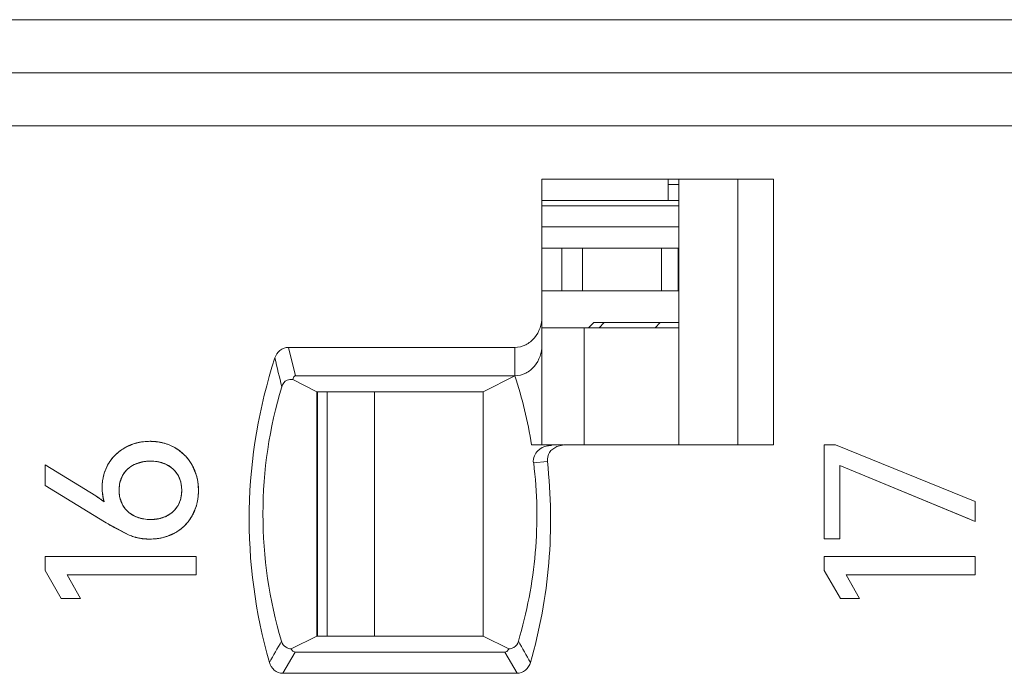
# Model space of a CAD drawing. Header units: inches. Extents: x 830 to 2908, y -1046 to 167.
# Tile 46 of 58: x 2685.05 to 2694.31, y -813.71 to -807.56. Entities that reach past the tile are written whole.
import ezdxf

# ---------------------------------------------------------------- set-up
doc = ezdxf.new("R2010")
doc.units = ezdxf.units.IN
doc.header["$LTSCALE"] = 23.1
doc.header["$MEASUREMENT"] = 0
doc.layers.get('0').update_dxf_attribs({"lineweight": 18})
for name, color, linetype, lineweight in [('1_14', 7, 'Continuous', 18), ('1_27', 7, 'Continuous', 18), ('1_53', 7, 'Continuous', 18), ('1_6', 7, 'Continuous', 18)]:
    doc.layers.add(name, color=color, linetype=linetype, lineweight=lineweight)

msp = doc.modelspace()

# ---------------------------------------------------------------- linework, layer by layer
at = {"color": 0, "linetype": 'Continuous', "lineweight": 0}
for p, q in [((2692.6152, -811.5635), (2692.7219, -811.5635)), ((2692.6152, -812.4482), (2692.6152, -811.5635)), ((2694.0374, -812.0951), (2692.7219, -811.5635)), ((2686.1966, -811.725), (2686.1372, -811.7441)), ((2686.4201, -811.7445), (2686.3631, -811.7255)), ((2685.7635, -812.0447), (2685.2862, -811.7517)), ((2685.2862, -811.9476), (2685.2862, -811.7517)), ((2686.6706, -811.7546), (2686.7096, -811.847)), ((2692.7646, -811.7594), (2694.0374, -812.2853)), ((2692.7646, -811.7594), (2692.7646, -812.4482)), ((2693.9702, -812.2575), (2692.7646, -811.7594)), ((2686.0195, -811.8455), (2685.9922, -811.9106)), ((2686.5626, -811.9108), (2686.538, -811.8505)), ((2686.7096, -811.847), (2686.7195, -811.8867)), ((2686.7229, -811.9057), (2686.7297, -811.9903)), ((2685.2862, -811.9476), (2685.845, -812.2872)), ((2685.9878, -811.9305), (2685.9827, -811.9903)), ((2685.9829, -812.0023), (2685.9878, -812.0501)), ((2686.5726, -811.9903), (2686.5675, -811.9329)), ((2686.5677, -812.0484), (2686.5726, -811.9903)), ((2685.843, -812.099), (2685.7635, -812.0447)), ((2685.8175, -812.0807), (2685.843, -812.099)), ((2685.8323, -812.0579), (2685.8257, -812.0122)), ((2685.9918, -812.0688), (2686.0195, -812.1356)), ((2686.5373, -812.1338), (2686.5626, -812.0718)), ((2694.0374, -812.0951), (2694.0374, -812.2853)), ((2685.845, -812.2872), (2685.6778, -812.1856)), ((2686.71, -812.1363), (2686.6715, -812.229)), ((2685.845, -812.2872), (2686.0768, -812.4123)), ((2686.1371, -812.2381), (2686.1948, -812.2571)), ((2686.3622, -812.2575), (2686.4212, -812.2381)), ((2694.0374, -812.2853), (2693.9702, -812.2575)), ((2686.0768, -812.4123), (2685.9311, -812.3378)), ((2686.1316, -812.4315), (2686.0768, -812.4123)), ((2686.2004, -812.4458), (2686.1408, -812.434)), ((2686.2699, -812.4502), (2686.2092, -812.4469)), ((2686.3576, -812.4434), (2686.2699, -812.4502)), ((2686.5085, -812.392), (2686.4379, -812.4235)), ((2692.7646, -812.4482), (2692.6152, -812.4482)), ((2685.2862, -812.6135), (2686.7084, -812.6135)), ((2685.2862, -812.7454), (2685.2862, -812.6135)), ((2686.7084, -812.6135), (2686.7084, -812.7881)), ((2692.6152, -812.6135), (2694.0374, -812.6135)), ((2692.6152, -812.7454), (2692.6152, -812.6135)), ((2694.0374, -812.6135), (2694.0374, -812.7881)), ((2685.2862, -812.7454), (2685.4395, -813.0087)), ((2692.6152, -812.7454), (2692.7685, -813.0087)), ((2686.7084, -812.7881), (2685.4938, -812.7881)), ((2685.6197, -813.0087), (2685.4938, -812.7881)), ((2685.4938, -812.7881), (2685.5754, -812.9311)), ((2694.0374, -812.7881), (2692.8228, -812.7881)), ((2692.9487, -813.0087), (2692.8228, -812.7881)), ((2692.8228, -812.7881), (2692.9044, -812.9311)), ((2685.6197, -813.0087), (2685.4395, -813.0087)), ((2692.9487, -813.0087), (2692.7685, -813.0087))]:
    msp.add_line(p, q, dxfattribs=at)
for centre, radius, start, end in [((2686.269, -812.0122), 0.4814, 101.16086, 105.83937), ((2686.2712, -812.0231), 0.4925, 98.9716, 101.17071), ((2686.2733, -812.0382), 0.5077, 89.95194, 98.94043), ((2686.2739, -812.0359), 0.5055, 80.0051, 90.01867), ((2686.2768, -812.0175), 0.4869, 78.41492, 79.9563), ((2686.2794, -812.0054), 0.4744, 73.54176, 78.42969), ((2686.2474, -811.9626), 0.4268, 128.69024, 138.38617), ((2686.2535, -811.9699), 0.4362, 120.76456, 128.71499), ((2686.2527, -811.9686), 0.4347, 118.27555, 120.76549), ((2686.2589, -811.9812), 0.4488, 108.20103, 118.21492), ((2686.2658, -812.0006), 0.4693, 105.84878, 108.25685), ((2686.2839, -811.9897), 0.4581, 70.35019, 73.53209), ((2686.2929, -811.9659), 0.4327, 60.4118, 70.41326), ((2686.2972, -811.9571), 0.4229, 55.01722, 60.32488), ((2686.2904, -811.9669), 0.4348, 50.8863, 55.02475), ((2686.2866, -811.9716), 0.4408, 48.68797, 50.89158), ((2686.2834, -811.9752), 0.4457, 41.06439, 48.68163), ((2686.2233, -811.9428), 0.3955, 143.66351, 149.14497), ((2686.2349, -811.9513), 0.4099, 138.40925, 143.66558), ((2686.2685, -812.0615), 0.344, 100.60932, 102.06301), ((2686.2908, -812.0459), 0.3284, 77.28276, 79.09505), ((2686.2836, -811.9751), 0.4455, 38.89399, 41.06775), ((2686.2863, -811.9729), 0.442, 34.67734, 38.89772), ((2686.2937, -811.9678), 0.433, 29.50981, 34.68357), ((2686.2699, -811.9621), 0.446, 160.998, 167.807), ((2686.2553, -811.9572), 0.4306, 158.65683, 160.97402), ((2686.2338, -811.9483), 0.4073, 149.23971, 158.72483), ((2686.2526, -812.0052), 0.2854, 113.8442, 116.52243), ((2686.3045, -811.999), 0.2795, 62.60786, 65.57224), ((2686.2849, -811.9653), 0.4613, 170.50721, 177.55651), ((2686.2811, -811.9646), 0.4575, 167.78576, 170.5068), ((2686.2646, -811.9806), 0.2812, 165.57316, 169.7339), ((2686.3212, -811.9747), 0.2498, 29.80962, 31.62701), ((2686.29, -811.983), 0.282, 10.23205, 14.82439), ((2686.2393, -811.9839), 0.49, 9.18805, 11.44399), ((2686.2806, -811.9651), 0.4571, 177.5581, 179.99782), ((2686.3507, -811.9652), 0.5272, 179.98445, 182.66489), ((2686.3145, -811.9669), 0.4909, 182.66593, 185.2934), ((2686.3549, -811.9903), 0.3723, 179.98799, 181.84099), ((2686.1576, -811.9918), 0.5721, 358.01756, 0.15259), ((2684.9057, -813.3909), 1.5963, 56.31943, 57.49723), ((2684.9904, -813.2637), 1.4435, 55.04185, 56.31594), ((2686.2009, -811.9844), 0.3758, 191.2825, 197.75266), ((2686.2678, -811.9995), 0.2845, 190.25106, 194.09681), ((2686.2856, -811.9988), 0.2865, 345.247, 350.04125), ((2686.2247, -811.9981), 0.5046, 348.80516, 350.90947), ((2686.2005, -811.9945), 0.5291, 350.93243, 355.84128), ((2686.1742, -811.9924), 0.5555, 355.81974, 358.01788), ((2686.3185, -812.0082), 0.2523, 328.46737, 330.16303), ((2687.5718, -809.4483), 3.3229, 238.68836, 240.08118), ((2686.2535, -811.9787), 0.2843, 242.89005, 245.84319), ((2686.2682, -811.9275), 0.3376, 257.44157, 259.24235), ((2686.2912, -811.9313), 0.3339, 280.80358, 282.27527), ((2686.3071, -811.9861), 0.2766, 294.38141, 297.10267), ((2686.2948, -812.015), 0.4333, 318.73688, 321.13581), ((2686.2993, -812.0186), 0.4276, 321.13062, 325.32282), ((2686.3093, -812.0254), 0.4154, 325.31432, 330.66174), ((2687.5236, -809.5315), 3.2266, 240.08653, 240.42563), ((2686.3043, -812.029), 0.4165, 299.35423, 304.689), ((2686.2977, -812.0192), 0.4282, 304.68047, 308.81485), ((2686.2942, -812.0149), 0.4337, 308.81006, 311.25857), ((2686.2924, -812.0129), 0.4365, 311.25939, 318.73509), ((2686.2673, -811.9628), 0.4879, 253.85002, 254.97262), ((2686.2632, -811.963), 0.4869, 262.58608, 263.62786), ((2686.2782, -811.9451), 0.5045, 279.0547, 281.1401), ((2686.2889, -811.9904), 0.458, 286.08622, 288.98478)]:
    msp.add_arc(centre, radius, start, end, dxfattribs=at)
for points, knots in [([(2686.2738, -811.5305), (2686.2634, -811.5305), (2686.2429, -811.531), (2686.2129, -811.5336), (2686.1884, -811.5372), (2686.1691, -811.541), (2686.1549, -811.5442), (2686.1408, -811.5479), (2686.1268, -811.552), (2686.1131, -811.5565), (2686.1017, -811.5606), (2686.0927, -811.5642), (2686.086, -811.5669), (2686.0794, -811.5698), (2686.0739, -811.5723), (2686.0695, -811.5743), (2686.0662, -811.5759), (2686.0629, -811.5774), (2686.0597, -811.579), (2686.057, -811.5804), (2686.0548, -811.5815), (2686.0532, -811.5823), (2686.0519, -811.5831), (2686.0508, -811.5836), (2686.05, -811.584), (2686.0492, -811.5845), (2686.0485, -811.5848), (2686.048, -811.5851), (2686.0476, -811.5853), (2686.0474, -811.5854), (2686.0472, -811.5855), (2686.047, -811.5856), (2686.0469, -811.5857), (2686.0468, -811.5857), (2686.0468, -811.5858), (2686.0468, -811.5858)], [0, 0, 0, 0, 0.125, 0.25, 0.375, 0.4375, 0.5, 0.5625, 0.625001, 0.687501, 0.750001, 0.781251, 0.812501, 0.843751, 0.875001, 0.890626, 0.906251, 0.921876, 0.937501, 0.953126, 0.960938, 0.968751, 0.976563, 0.98047, 0.984376, 0.988282, 0.992188, 0.994141, 0.996095, 0.997071, 0.998048, 0.999024, 0.999513, 0.999757, 1, 1, 1, 1]), ([(2686.5066, -811.5897), (2686.4978, -811.5847), (2686.4801, -811.5755), (2686.4529, -811.5634), (2686.4295, -811.555), (2686.4105, -811.5491), (2686.396, -811.5452), (2686.3814, -811.5417), (2686.3665, -811.5387), (2686.3515, -811.5362), (2686.3389, -811.5344), (2686.3287, -811.5333), (2686.3209, -811.5325), (2686.3132, -811.5319), (2686.3067, -811.5314), (2686.3015, -811.5312), (2686.2976, -811.531), (2686.2936, -811.5308), (2686.2897, -811.5307), (2686.2864, -811.5306), (2686.2837, -811.5305), (2686.2817, -811.5305), (2686.2801, -811.5305), (2686.2788, -811.5305), (2686.2778, -811.5305), (2686.2768, -811.5305), (2686.2759, -811.5305), (2686.2753, -811.5305), (2686.2748, -811.5305), (2686.2745, -811.5305), (2686.2743, -811.5305), (2686.2741, -811.5305), (2686.2739, -811.5305), (2686.2738, -811.5305), (2686.2738, -811.5305), (2686.2738, -811.5305)], [0, 0, 0, 0, 0.125, 0.25, 0.375, 0.4375, 0.5, 0.5625, 0.625001, 0.687501, 0.750001, 0.781251, 0.812501, 0.843751, 0.875001, 0.890626, 0.906251, 0.921876, 0.937501, 0.953126, 0.960938, 0.968751, 0.976563, 0.98047, 0.984376, 0.988282, 0.992188, 0.994141, 0.996095, 0.997071, 0.998048, 0.999024, 0.999513, 0.999757, 1, 1, 1, 1]), ([(2686.0468, -811.5858), (2686.0382, -811.5904), (2686.0215, -811.6), (2685.9978, -811.6159), (2685.9791, -811.6302), (2685.9649, -811.6424), (2685.9545, -811.6519), (2685.9445, -811.6617), (2685.9348, -811.6719), (2685.9255, -811.6823), (2685.9179, -811.6914), (2685.9121, -811.6988), (2685.9078, -811.7044), (2685.9036, -811.7101), (2685.9001, -811.7149), (2685.8974, -811.7188), (2685.8954, -811.7218), (2685.8934, -811.7248), (2685.8914, -811.7278), (2685.8898, -811.7303), (2685.8885, -811.7323), (2685.8876, -811.7338), (2685.8868, -811.7351), (2685.8861, -811.7361), (2685.8857, -811.7369), (2685.8852, -811.7376), (2685.8848, -811.7383), (2685.8845, -811.7388), (2685.8843, -811.7391), (2685.8841, -811.7394), (2685.884, -811.7396), (2685.8839, -811.7397), (2685.8838, -811.7398), (2685.8838, -811.7399), (2685.8838, -811.74), (2685.8838, -811.74)], [0, 0, 0, 0, 0.125, 0.25, 0.375, 0.4375, 0.5, 0.5625, 0.625001, 0.687501, 0.750001, 0.781251, 0.812501, 0.843751, 0.875001, 0.890626, 0.906251, 0.921876, 0.937501, 0.953126, 0.960938, 0.968751, 0.976563, 0.98047, 0.984376, 0.988282, 0.992188, 0.994141, 0.996095, 0.997071, 0.998048, 0.999024, 0.999513, 0.999757, 1, 1, 1, 1]), ([(2686.6706, -811.7546), (2686.6656, -811.7457), (2686.6553, -811.7286), (2686.6383, -811.7043), (2686.623, -811.6853), (2686.6101, -811.6709), (2686.6, -811.6604), (2686.5896, -811.6503), (2686.5788, -811.6405), (2686.5677, -811.6311), (2686.5581, -811.6236), (2686.5503, -811.6177), (2686.5443, -811.6134), (2686.5382, -811.6093), (2686.5331, -811.6058), (2686.529, -811.6031), (2686.5258, -811.6011), (2686.5227, -811.5992), (2686.5195, -811.5972), (2686.5168, -811.5956), (2686.5147, -811.5943), (2686.5131, -811.5934), (2686.5117, -811.5926), (2686.5106, -811.592), (2686.5098, -811.5915), (2686.509, -811.591), (2686.5083, -811.5907), (2686.5078, -811.5904), (2686.5074, -811.5902), (2686.5072, -811.59), (2686.507, -811.5899), (2686.5068, -811.5898), (2686.5067, -811.5897), (2686.5066, -811.5897), (2686.5066, -811.5897), (2686.5066, -811.5897)], [0, 0, 0, 0, 0.125, 0.25, 0.375, 0.4375, 0.5, 0.5625, 0.625001, 0.687501, 0.750001, 0.781251, 0.812501, 0.843751, 0.875001, 0.890626, 0.906251, 0.921876, 0.937501, 0.953126, 0.960938, 0.968751, 0.976563, 0.98047, 0.984376, 0.988282, 0.992188, 0.994141, 0.996095, 0.997071, 0.998048, 0.999024, 0.999513, 0.999757, 1, 1, 1, 1]), ([(2686.0652, -811.7905), (2686.072, -811.7843), (2686.0863, -811.7728), (2686.1092, -811.7578), (2686.1296, -811.7472), (2686.1467, -811.74), (2686.1599, -811.7351), (2686.1735, -811.7307), (2686.1875, -811.727), (2686.2019, -811.7238), (2686.2141, -811.7217), (2686.2242, -811.7203), (2686.2318, -811.7193), (2686.2395, -811.7185), (2686.246, -811.718), (2686.2513, -811.7176), (2686.2552, -811.7174), (2686.2592, -811.7172), (2686.2633, -811.717), (2686.2666, -811.7169), (2686.2693, -811.7169), (2686.2714, -811.7168), (2686.2731, -811.7168), (2686.2744, -811.7168), (2686.2754, -811.7168), (2686.2765, -811.7168), (2686.2773, -811.7168), (2686.278, -811.7168), (2686.2784, -811.7168), (2686.2788, -811.7168), (2686.279, -811.7168), (2686.2793, -811.7168), (2686.2794, -811.7168), (2686.2795, -811.7168), (2686.2796, -811.7168), (2686.2796, -811.7168)], [0, 0, 0, 0, 0.125, 0.25, 0.375, 0.4375, 0.5, 0.5625, 0.625, 0.6875, 0.75, 0.78125, 0.8125, 0.843751, 0.875001, 0.890626, 0.906251, 0.921876, 0.937501, 0.953126, 0.960938, 0.968751, 0.976563, 0.980469, 0.984376, 0.988282, 0.992188, 0.994141, 0.996094, 0.997071, 0.998047, 0.999024, 0.999512, 0.999756, 1, 1, 1, 1]), ([(2686.3529, -811.7234), (2686.3491, -811.7227), (2686.3249, -811.7185), (2686.2793, -811.7153), (2686.2336, -811.7184), (2686.209, -811.7226), (2686.2052, -811.7233)], [0, 0, 0, 0, 0.077673, 0.496512, 0.921383, 1, 1, 1, 1]), ([(2686.2796, -811.7168), (2686.2904, -811.7168), (2686.3116, -811.7175), (2686.3418, -811.721), (2686.3657, -811.7259), (2686.3841, -811.731), (2686.3975, -811.7353), (2686.4106, -811.7403), (2686.4232, -811.7458), (2686.4355, -811.752), (2686.4454, -811.7576), (2686.4531, -811.7623), (2686.4588, -811.766), (2686.4644, -811.7699), (2686.469, -811.7733), (2686.4727, -811.776), (2686.4754, -811.7781), (2686.478, -811.7802), (2686.4807, -811.7824), (2686.4829, -811.7842), (2686.4846, -811.7857), (2686.4859, -811.7869), (2686.487, -811.7878), (2686.4879, -811.7886), (2686.4885, -811.7891), (2686.4891, -811.7897), (2686.4897, -811.7902), (2686.4901, -811.7906), (2686.4904, -811.7908), (2686.4906, -811.791), (2686.4907, -811.7912), (2686.4909, -811.7913), (2686.491, -811.7914), (2686.491, -811.7914), (2686.4911, -811.7915), (2686.4911, -811.7915)], [0, 0, 0, 0, 0.125, 0.25, 0.375, 0.4375, 0.5, 0.5625, 0.625, 0.6875, 0.75, 0.78125, 0.8125, 0.843751, 0.875001, 0.890626, 0.906251, 0.921876, 0.937501, 0.953126, 0.960938, 0.968751, 0.976563, 0.980469, 0.984376, 0.988282, 0.992188, 0.994141, 0.996094, 0.997071, 0.998047, 0.999024, 0.999512, 0.999756, 1, 1, 1, 1]), ([(2685.9827, -811.9903), (2685.9827, -811.9798), (2685.9835, -811.9593), (2685.9874, -811.9302), (2685.9928, -811.9074), (2685.9983, -811.8899), (2686.0032, -811.8772), (2686.0087, -811.8649), (2686.0148, -811.853), (2686.0215, -811.8416), (2686.0277, -811.8324), (2686.033, -811.8252), (2686.0371, -811.8199), (2686.0414, -811.8147), (2686.0451, -811.8105), (2686.0481, -811.8072), (2686.0504, -811.8047), (2686.0528, -811.8023), (2686.0552, -811.7999), (2686.0572, -811.7979), (2686.0588, -811.7963), (2686.0601, -811.7951), (2686.0611, -811.7941), (2686.062, -811.7934), (2686.0626, -811.7928), (2686.0632, -811.7922), (2686.0638, -811.7917), (2686.0642, -811.7913), (2686.0645, -811.7911), (2686.0647, -811.7909), (2686.0648, -811.7907), (2686.065, -811.7906), (2686.0651, -811.7905), (2686.0651, -811.7905), (2686.0652, -811.7905), (2686.0652, -811.7905)], [0, 0, 0, 0, 0.125, 0.25, 0.375, 0.4375, 0.5, 0.5625, 0.625, 0.6875, 0.75, 0.78125, 0.812501, 0.843751, 0.875001, 0.890626, 0.906251, 0.921876, 0.937501, 0.953126, 0.960938, 0.968751, 0.976563, 0.980469, 0.984376, 0.988282, 0.992188, 0.994141, 0.996094, 0.997071, 0.998047, 0.999024, 0.999512, 0.999756, 1, 1, 1, 1]), ([(2686.1251, -811.7498), (2686.1035, -811.7606), (2686.0631, -811.7876), (2686.0319, -811.8251), (2686.0195, -811.8455)], [0, 0, 0, 0, 0.503664, 1, 1, 1, 1]), ([(2686.5339, -811.8437), (2686.5221, -811.8245), (2686.4924, -811.7883), (2686.4541, -811.7617), (2686.4331, -811.7509)], [0, 0, 0, 0, 0.488169, 1, 1, 1, 1]), ([(2686.7297, -811.9903), (2686.7297, -811.9794), (2686.729, -811.958), (2686.7263, -811.9267), (2686.7224, -811.9012), (2686.7184, -811.8812), (2686.715, -811.8663), (2686.711, -811.8517), (2686.7067, -811.8372), (2686.7018, -811.823), (2686.6974, -811.8113), (2686.6936, -811.802), (2686.6907, -811.7951), (2686.6876, -811.7882), (2686.685, -811.7825), (2686.6828, -811.778), (2686.6811, -811.7746), (2686.6794, -811.7712), (2686.6777, -811.7679), (2686.6763, -811.7651), (2686.6751, -811.7629), (2686.6742, -811.7612), (2686.6735, -811.7598), (2686.6728, -811.7587), (2686.6724, -811.7579), (2686.6719, -811.757), (2686.6716, -811.7563), (2686.6713, -811.7558), (2686.6711, -811.7555), (2686.6709, -811.7552), (2686.6708, -811.755), (2686.6707, -811.7548), (2686.6706, -811.7547), (2686.6706, -811.7546), (2686.6706, -811.7546), (2686.6706, -811.7546), (2686.6706, -811.7546)], [0, 0, 0, 0, 0.125, 0.25, 0.375, 0.4375, 0.5, 0.5625, 0.625001, 0.687501, 0.750001, 0.781251, 0.812501, 0.843751, 0.875001, 0.890626, 0.906251, 0.921876, 0.937501, 0.953126, 0.960938, 0.968751, 0.976563, 0.98047, 0.984376, 0.988282, 0.992188, 0.994141, 0.996095, 0.997071, 0.998048, 0.999024, 0.999513, 0.999757, 0.999997, 1, 1, 1, 1]), ([(2685.8236, -811.9651), (2685.8236, -811.9712), (2685.8238, -811.9834), (2685.8247, -812.0012), (2685.8259, -812.0156), (2685.8273, -812.027), (2685.8284, -812.0354), (2685.8297, -812.0438), (2685.8311, -812.052), (2685.8327, -812.0601), (2685.8342, -812.0667), (2685.8354, -812.072), (2685.8364, -812.0759), (2685.8374, -812.0798), (2685.8382, -812.0831), (2685.839, -812.0856), (2685.8395, -812.0876), (2685.8401, -812.0895), (2685.8406, -812.0914), (2685.8411, -812.093), (2685.8415, -812.0942), (2685.8418, -812.0952), (2685.842, -812.096), (2685.8422, -812.0966), (2685.8424, -812.0971), (2685.8425, -812.0975), (2685.8426, -812.0979), (2685.8427, -812.0983), (2685.8428, -812.0984), (2685.8428, -812.0986), (2685.8429, -812.0987), (2685.8429, -812.0988), (2685.8429, -812.0989), (2685.843, -812.0989), (2685.843, -812.099), (2685.843, -812.099), (2685.843, -812.099)], [0, 0, 0, 0, 0.125, 0.25, 0.375, 0.4375, 0.5, 0.5625, 0.625, 0.6875, 0.75, 0.78125, 0.8125, 0.84375, 0.875, 0.890625, 0.90625, 0.921875, 0.9375, 0.953125, 0.960938, 0.96875, 0.976563, 0.980469, 0.984375, 0.988282, 0.992188, 0.994141, 0.996094, 0.997071, 0.998047, 0.999024, 0.999512, 0.999756, 0.999997, 1, 1, 1, 1]), ([(2686.0652, -812.1912), (2686.0583, -812.1849), (2686.0454, -812.1719), (2686.0286, -812.1509), (2686.0168, -812.1319), (2686.0087, -812.116), (2686.0032, -812.1036), (2685.9983, -812.0909), (2685.9942, -812.0777), (2685.9906, -812.0642), (2685.9882, -812.0525), (2685.9866, -812.043), (2685.9855, -812.0358), (2685.9846, -812.0284), (2685.984, -812.0222), (2685.9836, -812.0172), (2685.9834, -812.0135), (2685.9832, -812.0097), (2685.983, -812.0058), (2685.9829, -812.0026), (2685.9828, -812), (2685.9827, -811.9981), (2685.9827, -811.9965), (2685.9827, -811.9952), (2685.9827, -811.9942), (2685.9827, -811.9932), (2685.9827, -811.9924), (2685.9827, -811.9917), (2685.9827, -811.9913), (2685.9827, -811.991), (2685.9827, -811.9907), (2685.9827, -811.9905), (2685.9827, -811.9904), (2685.9827, -811.9903), (2685.9827, -811.9903), (2685.9827, -811.9903)], [0, 0, 0, 0, 0.125, 0.25, 0.375, 0.4375, 0.5, 0.5625, 0.625, 0.6875, 0.75, 0.78125, 0.8125, 0.843751, 0.875001, 0.890626, 0.906251, 0.921876, 0.937501, 0.953126, 0.960938, 0.968751, 0.976563, 0.980469, 0.984376, 0.988282, 0.992188, 0.994141, 0.996094, 0.997071, 0.998047, 0.999024, 0.999512, 0.999756, 1, 1, 1, 1]), ([(2686.5726, -811.9903), (2686.5726, -812.0008), (2686.5717, -812.0213), (2686.5679, -812.0504), (2686.5627, -812.0733), (2686.5572, -812.0909), (2686.5525, -812.1036), (2686.5472, -812.116), (2686.5412, -812.1279), (2686.5346, -812.1395), (2686.5286, -812.1488), (2686.5234, -812.156), (2686.5194, -812.1613), (2686.5153, -812.1666), (2686.5117, -812.1708), (2686.5087, -812.1742), (2686.5064, -812.1767), (2686.5041, -812.1792), (2686.5018, -812.1816), (2686.4998, -812.1836), (2686.4982, -812.1852), (2686.497, -812.1864), (2686.496, -812.1874), (2686.4952, -812.1882), (2686.4946, -812.1888), (2686.4939, -812.1894), (2686.4934, -812.1899), (2686.493, -812.1903), (2686.4927, -812.1905), (2686.4925, -812.1907), (2686.4924, -812.1909), (2686.4922, -812.191), (2686.4921, -812.1911), (2686.4921, -812.1911), (2686.4921, -812.1912), (2686.4921, -812.1912)], [0, 0, 0, 0, 0.125, 0.25, 0.375, 0.4375, 0.5, 0.5625, 0.625, 0.6875, 0.75, 0.78125, 0.812501, 0.843751, 0.875001, 0.890626, 0.906251, 0.921876, 0.937501, 0.953126, 0.960938, 0.968751, 0.976563, 0.980469, 0.984376, 0.988282, 0.992188, 0.994141, 0.996094, 0.997071, 0.998047, 0.999024, 0.999512, 0.999756, 1, 1, 1, 1]), ([(2686.6715, -812.229), (2686.6763, -812.2202), (2686.6854, -812.2024), (2686.6972, -812.1749), (2686.7056, -812.1512), (2686.7113, -812.1317), (2686.7152, -812.1169), (2686.7186, -812.1019), (2686.7216, -812.0866), (2686.7241, -812.0711), (2686.7258, -812.0581), (2686.7269, -812.0475), (2686.7276, -812.0395), (2686.7283, -812.0314), (2686.7287, -812.0246), (2686.729, -812.0192), (2686.7292, -812.0151), (2686.7293, -812.011), (2686.7294, -812.0069), (2686.7295, -812.0034), (2686.7296, -812.0007), (2686.7296, -811.9986), (2686.7296, -811.9969), (2686.7296, -811.9955), (2686.7296, -811.9944), (2686.7297, -811.9934), (2686.7297, -811.9925), (2686.7297, -811.9918), (2686.7297, -811.9914), (2686.7297, -811.991), (2686.7297, -811.9908), (2686.7297, -811.9906), (2686.7297, -811.9904), (2686.7297, -811.9903), (2686.7297, -811.9903), (2686.7297, -811.9903)], [0, 0, 0, 0, 0.125, 0.25, 0.375, 0.4375, 0.5, 0.5625, 0.625001, 0.687501, 0.750001, 0.781251, 0.812501, 0.843751, 0.875001, 0.890626, 0.906251, 0.921876, 0.937501, 0.953126, 0.960938, 0.968751, 0.976563, 0.98047, 0.984376, 0.988282, 0.992188, 0.994141, 0.996095, 0.997071, 0.998048, 0.999024, 0.999513, 0.999757, 1, 1, 1, 1]), ([(2686.0195, -812.1356), (2686.0319, -812.1561), (2686.0628, -812.1936), (2686.1027, -812.2209), (2686.1239, -812.2317)], [0, 0, 0, 0, 0.501361, 1, 1, 1, 1]), ([(2686.2796, -812.2659), (2686.2686, -812.2659), (2686.2471, -812.2651), (2686.2164, -812.2616), (2686.1921, -812.2567), (2686.1735, -812.2517), (2686.1599, -812.2473), (2686.1467, -812.2423), (2686.1339, -812.2368), (2686.1215, -812.2306), (2686.1114, -812.2251), (2686.1036, -812.2203), (2686.0978, -812.2166), (2686.0921, -812.2127), (2686.0875, -812.2094), (2686.0838, -812.2066), (2686.0811, -812.2045), (2686.0783, -812.2024), (2686.0757, -812.2002), (2686.0734, -812.1984), (2686.0717, -812.1969), (2686.0704, -812.1958), (2686.0693, -812.1948), (2686.0684, -812.194), (2686.0678, -812.1935), (2686.0671, -812.1929), (2686.0666, -812.1924), (2686.0661, -812.192), (2686.0659, -812.1918), (2686.0656, -812.1916), (2686.0655, -812.1914), (2686.0654, -812.1913), (2686.0653, -812.1912), (2686.0652, -812.1912), (2686.0652, -812.1912), (2686.0652, -812.1912)], [0, 0, 0, 0, 0.125, 0.25, 0.375, 0.4375, 0.5, 0.5625, 0.625, 0.6875, 0.75, 0.78125, 0.8125, 0.843751, 0.875001, 0.890626, 0.906251, 0.921876, 0.937501, 0.953126, 0.960938, 0.968751, 0.976563, 0.980469, 0.984376, 0.988282, 0.992188, 0.994141, 0.996094, 0.997071, 0.998047, 0.999024, 0.999512, 0.999756, 1, 1, 1, 1]), ([(2686.4921, -812.1912), (2686.4853, -812.1974), (2686.4714, -812.2091), (2686.4488, -812.2242), (2686.4287, -812.2349), (2686.4118, -812.2423), (2686.3987, -812.2473), (2686.3853, -812.2517), (2686.3714, -812.2554), (2686.3571, -812.2587), (2686.3449, -812.2608), (2686.3349, -812.2623), (2686.3273, -812.2633), (2686.3196, -812.2641), (2686.3131, -812.2646), (2686.3078, -812.265), (2686.3039, -812.2652), (2686.2999, -812.2654), (2686.2959, -812.2656), (2686.2925, -812.2657), (2686.2898, -812.2657), (2686.2878, -812.2658), (2686.2861, -812.2658), (2686.2847, -812.2658), (2686.2837, -812.2658), (2686.2826, -812.2658), (2686.2818, -812.2659), (2686.2811, -812.2659), (2686.2807, -812.2659), (2686.2803, -812.2659), (2686.2801, -812.2659), (2686.2799, -812.2659), (2686.2797, -812.2659), (2686.2796, -812.2659), (2686.2796, -812.2659), (2686.2796, -812.2659)], [0, 0, 0, 0, 0.125, 0.25, 0.375, 0.4375, 0.5, 0.5625, 0.625, 0.6875, 0.75, 0.78125, 0.8125, 0.843751, 0.875001, 0.890626, 0.906251, 0.921876, 0.937501, 0.953126, 0.960938, 0.968751, 0.976563, 0.980469, 0.984376, 0.988282, 0.992188, 0.994141, 0.996094, 0.997071, 0.998047, 0.999024, 0.999512, 0.999756, 1, 1, 1, 1]), ([(2686.4331, -812.2324), (2686.4545, -812.2214), (2686.4928, -812.195), (2686.522, -812.1589), (2686.5335, -812.1402)], [0, 0, 0, 0, 0.523047, 1, 1, 1, 1]), ([(2686.2052, -812.2592), (2686.209, -812.2599), (2686.2336, -812.2642), (2686.2795, -812.2673), (2686.3255, -812.2642), (2686.35, -812.2599), (2686.3538, -812.2592)], [0, 0, 0, 0, 0.078216, 0.500607, 0.922237, 1, 1, 1, 1]), ([(2686.5085, -812.392), (2686.5172, -812.3871), (2686.5342, -812.3769), (2686.5582, -812.3602), (2686.577, -812.345), (2686.5913, -812.3322), (2686.6017, -812.3221), (2686.6117, -812.3118), (2686.6213, -812.301), (2686.6306, -812.2899), (2686.638, -812.2804), (2686.6438, -812.2726), (2686.648, -812.2666), (2686.6522, -812.2606), (2686.6555, -812.2554), (2686.6582, -812.2513), (2686.6601, -812.2482), (2686.6621, -812.245), (2686.664, -812.2419), (2686.6656, -812.2392), (2686.6668, -812.2371), (2686.6678, -812.2355), (2686.6686, -812.2341), (2686.6692, -812.233), (2686.6696, -812.2322), (2686.6701, -812.2314), (2686.6705, -812.2307), (2686.6708, -812.2302), (2686.671, -812.2298), (2686.6711, -812.2296), (2686.6712, -812.2294), (2686.6713, -812.2292), (2686.6714, -812.2291), (2686.6714, -812.229), (2686.6715, -812.229), (2686.6715, -812.229)], [0, 0, 0, 0, 0.125, 0.25, 0.375, 0.4375, 0.5, 0.5625, 0.625001, 0.687501, 0.750001, 0.781251, 0.812501, 0.843751, 0.875001, 0.890626, 0.906251, 0.921876, 0.937501, 0.953126, 0.960938, 0.968751, 0.976563, 0.98047, 0.984376, 0.988282, 0.992188, 0.994141, 0.996095, 0.997071, 0.998048, 0.999024, 0.999513, 0.999757, 1, 1, 1, 1]), ([(2686.0768, -812.4123), (2686.0841, -812.4154), (2686.099, -812.4213), (2686.1219, -812.429), (2686.1413, -812.4345), (2686.1572, -812.4382), (2686.1692, -812.4407), (2686.1813, -812.443), (2686.1936, -812.4449), (2686.2059, -812.4465), (2686.2164, -812.4476), (2686.2248, -812.4484), (2686.2311, -812.4488), (2686.2375, -812.4492), (2686.2428, -812.4495), (2686.2471, -812.4497), (2686.2503, -812.4498), (2686.2536, -812.4499), (2686.2568, -812.45), (2686.2595, -812.4501), (2686.2617, -812.4501), (2686.2633, -812.4501), (2686.2647, -812.4501), (2686.2658, -812.4501), (2686.2666, -812.4501), (2686.2674, -812.4502), (2686.2681, -812.4502), (2686.2686, -812.4502), (2686.269, -812.4502), (2686.2692, -812.4502), (2686.2695, -812.4502), (2686.2696, -812.4502), (2686.2697, -812.4502), (2686.2698, -812.4502), (2686.2699, -812.4502), (2686.2699, -812.4502), (2686.2699, -812.4502)], [0, 0, 0, 0, 0.125, 0.25, 0.375, 0.4375, 0.5, 0.5625, 0.625001, 0.687501, 0.750001, 0.781251, 0.812501, 0.843751, 0.875001, 0.890626, 0.906251, 0.921876, 0.937501, 0.953126, 0.960938, 0.968751, 0.976563, 0.98047, 0.984376, 0.988282, 0.992188, 0.994141, 0.996095, 0.997071, 0.998048, 0.999024, 0.999513, 0.999757, 0.999997, 1, 1, 1, 1]), ([(2686.2699, -812.4502), (2686.281, -812.4502), (2686.303, -812.4495), (2686.3351, -812.4468), (2686.3611, -812.443), (2686.3814, -812.4391), (2686.3965, -812.4357), (2686.4113, -812.4318), (2686.4259, -812.4275), (2686.4402, -812.4227), (2686.452, -812.4184), (2686.4613, -812.4147), (2686.4682, -812.4118), (2686.475, -812.4087), (2686.4807, -812.4061), (2686.4852, -812.404), (2686.4886, -812.4024), (2686.4919, -812.4007), (2686.4953, -812.399), (2686.498, -812.3976), (2686.5002, -812.3964), (2686.5019, -812.3955), (2686.5033, -812.3948), (2686.5044, -812.3942), (2686.5052, -812.3938), (2686.506, -812.3933), (2686.5067, -812.3929), (2686.5072, -812.3926), (2686.5076, -812.3924), (2686.5078, -812.3923), (2686.5081, -812.3922), (2686.5082, -812.3921), (2686.5083, -812.392), (2686.5084, -812.392), (2686.5085, -812.392), (2686.5085, -812.392)], [0, 0, 0, 0, 0.125, 0.25, 0.375, 0.4375, 0.5, 0.5625, 0.625001, 0.687501, 0.750001, 0.781251, 0.812501, 0.843751, 0.875001, 0.890626, 0.906251, 0.921876, 0.937501, 0.953126, 0.960938, 0.968751, 0.976563, 0.98047, 0.984376, 0.988282, 0.992188, 0.994141, 0.996095, 0.997071, 0.998048, 0.999024, 0.999513, 0.999757, 1, 1, 1, 1])]:
    msp.add_open_spline(points, degree=3, knots=knots, dxfattribs=at)
for points in [[(2685.8838, -811.74), (2685.8437, -811.806), (2685.8236, -811.881), (2685.8236, -811.9651)], [(2686.4911, -811.7915), (2686.5454, -811.8413), (2686.5726, -811.9075), (2686.5726, -811.9903)]]:
    msp.add_open_spline(points, degree=3, dxfattribs=at)
at = {"layer": '1_14', "color": 7, "linetype": 'Continuous', "lineweight": 0}
for p, q in [((2691.25, -810.4632), (2689.9608, -810.4632)), ((2690.3597, -811.5632), (2690.3597, -810.4632)), ((2687.9411, -813.3632), (2687.9411, -811.0632)), ((2688.387, -811.0632), (2688.387, -813.3632))]:
    msp.add_line(p, q, dxfattribs=at)
at = {"layer": '1_27', "color": 7, "linetype": 'Continuous', "lineweight": 0}
for p, q in [((2691.1501, -809.2632), (2691.1501, -809.0632)), ((2691.25, -809.1132), (2691.1501, -809.1132)), ((2691.25, -809.2632), (2689.9608, -809.2632))]:
    msp.add_line(p, q, dxfattribs=at)
at = {"layer": '1_53', "color": 7, "linetype": 'Continuous', "lineweight": 0}
for p, q in [((2689.9608, -809.7132), (2691.25, -809.7132)), ((2690.1487, -810.1132), (2690.1487, -809.7132)), ((2690.3413, -809.7132), (2690.3413, -810.1132)), ((2691.0859, -810.1132), (2691.0859, -809.7132)), ((2691.2428, -809.7132), (2691.2428, -810.1132)), ((2689.9608, -810.1132), (2691.25, -810.1132)), ((2687.8503, -811.0632), (2687.8503, -813.3632))]:
    msp.add_line(p, q, dxfattribs=at)
at = {"layer": '1_6', "color": 7, "linetype": 'Continuous', "lineweight": 0}
for p, q in [((2632.4522, -807.5632), (2700.1378, -807.5632)), ((2701.7285, -808.0632), (2632.1105, -808.0632)), ((2700.1378, -808.5632), (2632.4522, -808.5632)), ((2689.9608, -809.0632), (2692.1397, -809.0632)), ((2689.9608, -811.5632), (2689.9608, -809.0632)), ((2691.25, -809.0632), (2691.25, -811.5632)), ((2691.8028, -809.0632), (2691.8028, -811.5632)), ((2692.1397, -809.0632), (2692.1397, -811.5632)), ((2689.9608, -809.3132), (2691.25, -809.3132)), ((2691.25, -809.5132), (2689.9608, -809.5132)), ((2690.4003, -810.4632), (2690.4503, -810.4132)), ((2691.25, -810.4132), (2690.4503, -810.4132)), ((2690.5481, -810.4132), (2690.4991, -810.4632)), ((2691.025, -810.4632), (2691.074, -810.4132)), ((2687.5769, -810.6465), (2689.7056, -810.6465)), ((2687.6419, -810.9132), (2687.5769, -810.6465)), ((2689.7056, -810.9132), (2689.7056, -810.6465)), ((2687.843, -811.0632), (2687.6184, -810.9499)), ((2687.6419, -810.9132), (2689.7056, -810.9132)), ((2689.7056, -810.9132), (2689.4084, -811.0632)), ((2687.8429, -813.3632), (2687.8429, -811.0632)), ((2687.843, -811.0632), (2689.4083, -811.0632)), ((2689.4083, -813.3632), (2689.4083, -811.0632)), ((2689.8633, -811.5632), (2690.1593, -811.5632)), ((2690.1009, -811.5799), (2690.1536, -811.5651)), ((2690.1538, -811.5667), (2690.1716, -811.5648)), ((2692.1397, -811.5632), (2690.1641, -811.5632)), ((2690.0099, -811.7212), (2689.8814, -811.7331)), ((2687.6027, -813.4836), (2687.843, -813.3632)), ((2689.4083, -813.3632), (2687.8429, -813.3632)), ((2689.4084, -813.3632), (2689.6485, -813.4836)), ((2687.5228, -813.7132), (2687.6405, -813.5132)), ((2689.6108, -813.5132), (2687.6405, -813.5132)), ((2689.6108, -813.5132), (2689.7271, -813.7132)), ((2689.7271, -813.7132), (2687.5228, -813.7132))]:
    msp.add_line(p, q, dxfattribs=at)
for centre, radius, start, end in [((2785.0525, -787.686), 100.2907, 193.293208, 193.451758), ((2685.7877, -812.2085), 4.1264, 8.99667, 18.29428), ((2690.0503, -811.7656), 0.1957, 89.93163, 101.28513), ((2698.4812, -819.8182), 12.7036, 149.71303, 150.74831), ((2680.8568, -818.5943), 10.2843, 28.98031, 30.26251)]:
    msp.add_arc(centre, radius, start, end, dxfattribs=at)
for points, knots in [([(2689.9608, -810.3596), (2689.9609, -810.4292), (2689.9239, -810.5393), (2689.8122, -810.629), (2689.7408, -810.6467), (2689.7056, -810.6465)], [0, 0, 0, 0, 0.496876, 0.748597, 1, 1, 1, 1]), ([(2687.5769, -810.6465), (2687.5485, -810.6464), (2687.4902, -810.668), (2687.4578, -810.7191), (2687.449, -810.7463)], [0, 0, 0, 0, 0.498571, 1, 1, 1, 1]), ([(2689.7056, -810.9132), (2689.7408, -810.9133), (2689.8122, -810.8957), (2689.9239, -810.806), (2689.9609, -810.6959), (2689.9608, -810.6263)], [0, 0, 0, 0, 0.251497, 0.503184, 1, 1, 1, 1]), ([(2687.449, -810.7463), (2687.2986, -811.2051), (2687.1342, -812.1733), (2687.2637, -813.1467), (2687.3976, -813.6107)], [0, 0, 0, 0, 0.5, 1, 1, 1, 1]), ([(2687.5132, -811.0163), (2687.5208, -810.9909), (2687.552, -810.9485), (2687.6004, -810.9465), (2687.6184, -810.9498)], [0, 0, 0, 0, 0.591555, 1, 1, 1, 1]), ([(2687.6419, -810.9132), (2687.6333, -810.9143), (2687.6211, -810.9288), (2687.6197, -810.9435), (2687.6184, -810.9499)], [0, 0, 0, 0, 0.572011, 1, 1, 1, 1]), ([(2687.5115, -813.4114), (2687.3959, -813.0249), (2687.2766, -812.2137), (2687.397, -811.4027), (2687.5132, -811.0163)], [0, 0, 0, 0, 0.499974, 1, 1, 1, 1]), ([(2689.8814, -811.7331), (2689.8781, -811.7107), (2689.8838, -811.6667), (2689.929, -811.6046), (2689.9794, -811.5801), (2690.012, -811.5736)], [0, 0, 0, 0, 0.30085, 0.557051, 1, 1, 1, 1]), ([(2690.0124, -811.7211), (2690.0107, -811.6918), (2690.0223, -811.6288), (2690.0741, -811.592), (2690.1009, -811.5799)], [0, 0, 0, 0, 0.498785, 1, 1, 1, 1]), ([(2689.8835, -811.7328), (2689.8996, -811.8732), (2689.921, -812.1556), (2689.9006, -812.721), (2689.82, -813.1407), (2689.7397, -813.4113)], [0, 0, 0, 0, 0.250131, 0.50023, 1, 1, 1, 1]), ([(2689.8535, -813.6115), (2689.9409, -813.306), (2690.0578, -812.6767), (2690.047, -812.0369), (2690.0124, -811.7211)], [0, 0, 0, 0, 0.500023, 1, 1, 1, 1]), ([(2687.6027, -813.4836), (2687.5857, -813.4825), (2687.5443, -813.4715), (2687.5183, -813.4341), (2687.5115, -813.4114)], [0, 0, 0, 0, 0.417744, 1, 1, 1, 1]), ([(2687.6405, -813.5132), (2687.63, -813.5133), (2687.6126, -813.5045), (2687.6051, -813.4894), (2687.6027, -813.4836)], [0, 0, 0, 0, 0.625346, 1, 1, 1, 1]), ([(2689.6108, -813.5132), (2689.6176, -813.5131), (2689.6348, -813.5083), (2689.6446, -813.4928), (2689.6485, -813.4836)], [0, 0, 0, 0, 0.401074, 1, 1, 1, 1]), ([(2689.7397, -813.4113), (2689.7327, -813.4341), (2689.7069, -813.4716), (2689.6655, -813.4826), (2689.6485, -813.4836)], [0, 0, 0, 0, 0.583939, 1, 1, 1, 1]), ([(2687.3976, -813.6107), (2687.4056, -813.638), (2687.4369, -813.6897), (2687.4945, -813.7125), (2687.5228, -813.7132)], [0, 0, 0, 0, 0.500965, 1, 1, 1, 1]), ([(2689.7272, -813.7132), (2689.7556, -813.7126), (2689.8137, -813.6906), (2689.8452, -813.6387), (2689.8535, -813.6115)], [0, 0, 0, 0, 0.499191, 1, 1, 1, 1])]:
    msp.add_open_spline(points, degree=3, knots=knots, dxfattribs=at)

doc.saveas('drawing.dxf')
